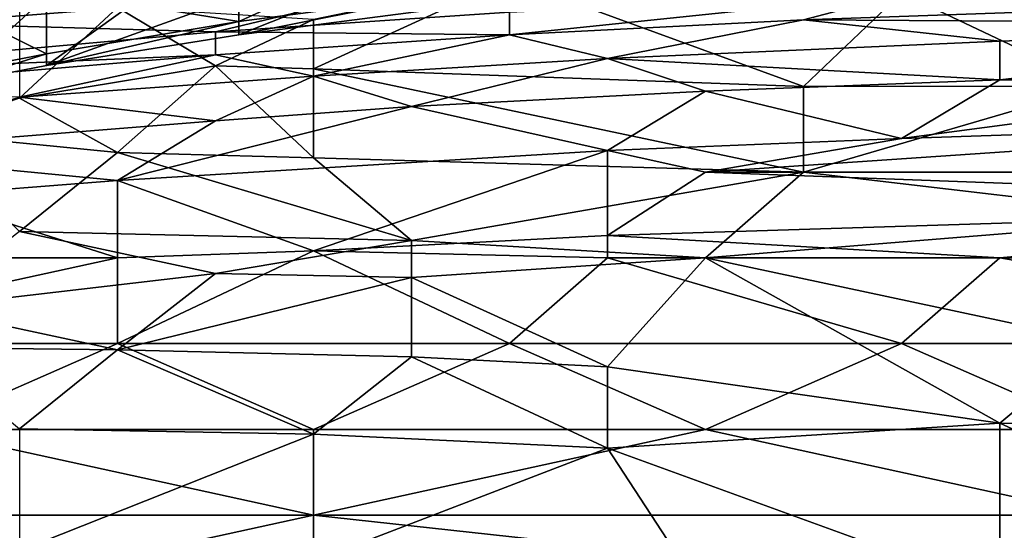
# Model space of a CAD drawing. Extents: x -1.1 to 1.1, y -0.36 to 0.36.
# Tile 171 of 256: x -0.7908 to -0.7459, y 0.2499 to 0.2732. Entities that reach past the tile are written whole.
import ezdxf

# ---------------------------------------------------------------- set-up
doc = ezdxf.new("R2010")
doc.units = 0

msp = doc.modelspace()

# ---------------------------------------------------------------- linework, layer by layer
for points in [[(-0.772014, 0.277082, 0.259377), (-0.780793, 0.273093, 0.263134), (-0.789572, 0.274531, 0.259377)], [(-0.772014, 0.277082, 0.259377), (-0.772014, 0.274261, 0.263101), (-0.780793, 0.273093, 0.263134)], [(-0.795278, 0.273014, 0.299612), (-0.781865, 0.275236, 0.307425), (-0.772923, 0.27477, 0.299612)], [(-0.795278, 0.273014, 0.299612), (-0.795278, 0.274012, 0.307425), (-0.781865, 0.275236, 0.307425)], [(-0.768452, 0.275038, 0.701956), (-0.777394, 0.270947, 0.694144), (-0.755039, 0.27013, 0.694169)], [(-0.777394, 0.273188, 0.69805), (-0.777394, 0.270947, 0.694144), (-0.768452, 0.275038, 0.701956)], [(-0.768452, 0.275038, 0.701956), (-0.755039, 0.27013, 0.694169), (-0.750568, 0.274414, 0.701956)], [(-0.781865, 0.272624, 0.2918), (-0.795278, 0.273014, 0.299612), (-0.772923, 0.27477, 0.299612)], [(-0.793962, 0.273791, 0.259377), (-0.789572, 0.274531, 0.259377), (-0.789572, 0.271623, 0.263134)], [(-0.789572, 0.271623, 0.263134), (-0.789572, 0.274531, 0.259377), (-0.780793, 0.273093, 0.263134)], [(-0.772923, 0.27477, 0.299612), (-0.768452, 0.273529, 0.2918), (-0.781865, 0.272624, 0.2918)], [(-0.755039, 0.273175, 0.287894), (-0.750568, 0.274358, 0.2918), (-0.71927, 0.274437, 0.287894)], [(-0.723741, 0.272973, 0.283987), (-0.755039, 0.273175, 0.287894), (-0.71927, 0.274437, 0.287894)], [(-0.750568, 0.274414, 0.701956), (-0.755039, 0.27013, 0.694169), (-0.741626, 0.27015, 0.694144)], [(-0.750568, 0.274414, 0.701956), (-0.741626, 0.27015, 0.694144), (-0.732683, 0.274433, 0.701956)], [(-0.789572, 0.274261, 0.269389), (-0.793962, 0.274261, 0.269626), (-0.793962, 0.27024, 0.266891)], [(-0.789572, 0.271096, 0.266891), (-0.789572, 0.274261, 0.269389), (-0.793962, 0.27024, 0.266891)], [(-0.790807, 0.274252, 0.69805), (-0.790807, 0.269598, 0.690237), (-0.786336, 0.273744, 0.69805)], [(-0.780793, 0.274261, 0.268658), (-0.785183, 0.274261, 0.269085), (-0.789572, 0.271096, 0.266891)], [(-0.789572, 0.271096, 0.266891), (-0.780793, 0.272496, 0.266891), (-0.780793, 0.274261, 0.268658)], [(-0.785183, 0.274261, 0.269085), (-0.789572, 0.274261, 0.269389), (-0.789572, 0.271096, 0.266891)], [(-0.776403, 0.274261, 0.268217), (-0.780793, 0.272496, 0.266891), (-0.772014, 0.274261, 0.267649)], [(-0.772014, 0.273638, 0.266891), (-0.772014, 0.274261, 0.267649), (-0.780793, 0.272496, 0.266891)], [(-0.780793, 0.272496, 0.266891), (-0.772014, 0.274261, 0.263101), (-0.772014, 0.273638, 0.266891)], [(-0.780793, 0.272496, 0.266891), (-0.780793, 0.273093, 0.263134), (-0.772014, 0.274261, 0.263101)], [(-0.780793, 0.274261, 0.268658), (-0.780793, 0.272496, 0.266891), (-0.776403, 0.274261, 0.268217)], [(-0.750568, 0.274358, 0.2918), (-0.768452, 0.272493, 0.287894), (-0.768452, 0.273529, 0.2918)], [(-0.755039, 0.273175, 0.287894), (-0.768452, 0.272493, 0.287894), (-0.750568, 0.274358, 0.2918)], [(-0.797419, 0.270111, 0.263134), (-0.793962, 0.273791, 0.259377), (-0.789572, 0.271623, 0.263134)], [(-0.790807, 0.269598, 0.690237), (-0.781865, 0.271082, 0.694144), (-0.786336, 0.273744, 0.69805)], [(-0.786336, 0.273744, 0.69805), (-0.781865, 0.271082, 0.694144), (-0.777394, 0.273188, 0.69805)], [(-0.781865, 0.272624, 0.2918), (-0.768452, 0.273529, 0.2918), (-0.768452, 0.272493, 0.287894)], [(-0.780793, 0.272496, 0.266891), (-0.789572, 0.271096, 0.266891), (-0.780793, 0.273093, 0.263134)], [(-0.789572, 0.271096, 0.266891), (-0.789572, 0.271623, 0.263134), (-0.780793, 0.273093, 0.263134)], [(-0.777394, 0.270947, 0.694144), (-0.777394, 0.273188, 0.69805), (-0.781865, 0.271082, 0.694144)], [(-0.763981, 0.271411, 0.283987), (-0.768452, 0.272493, 0.287894), (-0.755039, 0.273175, 0.287894)], [(-0.763981, 0.271411, 0.283987), (-0.755039, 0.273175, 0.287894), (-0.746097, 0.272196, 0.283987)], [(-0.746097, 0.272196, 0.283987), (-0.755039, 0.273175, 0.287894), (-0.723741, 0.272973, 0.283987)], [(-0.80422, 0.270619, 0.2918), (-0.795278, 0.273014, 0.299612), (-0.781865, 0.272624, 0.2918)], [(-0.80422, 0.270619, 0.2918), (-0.781865, 0.272624, 0.2918), (-0.781865, 0.271585, 0.287894)], [(-0.768452, 0.272493, 0.287894), (-0.781865, 0.271585, 0.287894), (-0.781865, 0.272624, 0.2918)], [(-0.746097, 0.270443, 0.280081), (-0.723741, 0.272973, 0.283987), (-0.723741, 0.271166, 0.280081)], [(-0.746097, 0.270443, 0.280081), (-0.746097, 0.272196, 0.283987), (-0.723741, 0.272973, 0.283987)], [(-0.777394, 0.270605, 0.283987), (-0.781865, 0.271585, 0.287894), (-0.768452, 0.272493, 0.287894)], [(-0.763981, 0.271411, 0.283987), (-0.777394, 0.270605, 0.283987), (-0.768452, 0.272493, 0.287894)], [(-0.763981, 0.271411, 0.283987), (-0.746097, 0.272196, 0.283987), (-0.746097, 0.270443, 0.280081)], [(-0.781865, 0.271585, 0.287894), (-0.80422, 0.269701, 0.287894), (-0.80422, 0.270619, 0.2918)], [(-0.790807, 0.269649, 0.283987), (-0.80422, 0.269701, 0.287894), (-0.781865, 0.271585, 0.287894)], [(-0.797419, 0.270111, 0.263134), (-0.789572, 0.271623, 0.263134), (-0.793962, 0.27024, 0.266891)], [(-0.789572, 0.271096, 0.266891), (-0.793962, 0.27024, 0.266891), (-0.789572, 0.271623, 0.263134)], [(-0.777394, 0.270605, 0.283987), (-0.790807, 0.269649, 0.283987), (-0.781865, 0.271585, 0.287894)], [(-0.763981, 0.271411, 0.283987), (-0.772923, 0.269228, 0.280081), (-0.777394, 0.270605, 0.283987)], [(-0.75951, 0.269922, 0.280081), (-0.772923, 0.269228, 0.280081), (-0.763981, 0.271411, 0.283987)], [(-0.746097, 0.270443, 0.280081), (-0.75951, 0.269922, 0.280081), (-0.763981, 0.271411, 0.283987)], [(-0.790807, 0.269598, 0.690237), (-0.786336, 0.267124, 0.686331), (-0.781865, 0.271082, 0.694144)], [(-0.777394, 0.266887, 0.686331), (-0.781865, 0.271082, 0.694144), (-0.786336, 0.267124, 0.686331)], [(-0.781865, 0.271082, 0.694144), (-0.777394, 0.266887, 0.686331), (-0.777394, 0.270947, 0.694144)], [(-0.777394, 0.270947, 0.694144), (-0.755039, 0.266224, 0.686449), (-0.755039, 0.27013, 0.694169)], [(-0.755039, 0.266224, 0.686449), (-0.777394, 0.270947, 0.694144), (-0.777394, 0.266887, 0.686331)], [(-0.732683, 0.27013, 0.278792), (-0.746097, 0.270443, 0.280081), (-0.723741, 0.271166, 0.280081)], [(-0.777394, 0.270605, 0.283987), (-0.781865, 0.268575, 0.280081), (-0.790807, 0.269649, 0.283987)], [(-0.781865, 0.268575, 0.280081), (-0.777394, 0.270605, 0.283987), (-0.772923, 0.269228, 0.280081)], [(-0.75951, 0.269922, 0.280081), (-0.746097, 0.270443, 0.280081), (-0.750568, 0.26776, 0.276175)], [(-0.750568, 0.26776, 0.276175), (-0.746097, 0.270443, 0.280081), (-0.732683, 0.27013, 0.278792)], [(-0.772923, 0.269228, 0.280081), (-0.75951, 0.269922, 0.280081), (-0.763981, 0.267213, 0.276175)], [(-0.763981, 0.267213, 0.276175), (-0.75951, 0.269922, 0.280081), (-0.750568, 0.26776, 0.276175)], [(-0.755039, 0.266224, 0.686449), (-0.737154, 0.26414, 0.682425), (-0.741626, 0.27015, 0.694144)], [(-0.741626, 0.27015, 0.694144), (-0.755039, 0.27013, 0.694169), (-0.755039, 0.266224, 0.686449)], [(-0.732683, 0.27013, 0.278792), (-0.723741, 0.268664, 0.276175), (-0.750568, 0.26776, 0.276175)], [(-0.799749, 0.267149, 0.280081), (-0.790807, 0.269649, 0.283987), (-0.781865, 0.268575, 0.280081)], [(-0.795278, 0.268007, 0.686331), (-0.786336, 0.267124, 0.686331), (-0.790807, 0.269598, 0.690237)], [(-0.786336, 0.265853, 0.276175), (-0.772923, 0.269228, 0.280081), (-0.763981, 0.267213, 0.276175)], [(-0.772923, 0.269228, 0.280081), (-0.786336, 0.265853, 0.276175), (-0.781865, 0.268575, 0.280081)], [(-0.781865, 0.268575, 0.280081), (-0.786336, 0.265853, 0.276175), (-0.799749, 0.267149, 0.280081)], [(-0.728212, 0.266224, 0.27367), (-0.75951, 0.266224, 0.274772), (-0.723741, 0.268664, 0.276175)], [(-0.723741, 0.268664, 0.276175), (-0.75951, 0.266224, 0.274772), (-0.750568, 0.26776, 0.276175)], [(-0.795278, 0.268007, 0.686331), (-0.790807, 0.263527, 0.678519), (-0.786336, 0.267124, 0.686331)], [(-0.75951, 0.266224, 0.274772), (-0.763981, 0.267213, 0.276175), (-0.750568, 0.26776, 0.276175)], [(-0.777394, 0.262642, 0.272269), (-0.786336, 0.265853, 0.276175), (-0.763981, 0.267213, 0.276175)], [(-0.777394, 0.262642, 0.272269), (-0.763981, 0.267213, 0.276175), (-0.763981, 0.263341, 0.272269)], [(-0.75951, 0.266224, 0.274772), (-0.763981, 0.263341, 0.272269), (-0.763981, 0.267213, 0.276175)], [(-0.795278, 0.265147, 0.276175), (-0.799749, 0.267149, 0.280081), (-0.786336, 0.265853, 0.276175)], [(-0.786336, 0.267124, 0.686331), (-0.790807, 0.263527, 0.678519), (-0.772923, 0.26312, 0.678519)], [(-0.786336, 0.267124, 0.686331), (-0.772923, 0.26312, 0.678519), (-0.777394, 0.266887, 0.686331)], [(-0.777394, 0.266887, 0.686331), (-0.772923, 0.26312, 0.678519), (-0.755039, 0.266224, 0.686449)], [(-0.795278, 0.265147, 0.276175), (-0.786336, 0.265853, 0.276175), (-0.786336, 0.262318, 0.272448)], [(-0.786336, 0.262318, 0.272448), (-0.786336, 0.265853, 0.276175), (-0.777394, 0.262642, 0.272269)], [(-0.772923, 0.26312, 0.678519), (-0.75951, 0.262318, 0.677887), (-0.755039, 0.266224, 0.686449)], [(-0.75951, 0.266224, 0.274772), (-0.71927, 0.264747, 0.272269), (-0.763981, 0.263341, 0.272269)], [(-0.71927, 0.264747, 0.272269), (-0.75951, 0.266224, 0.274772), (-0.728212, 0.266224, 0.27367)], [(-0.737154, 0.26414, 0.682425), (-0.755039, 0.266224, 0.686449), (-0.75951, 0.262318, 0.677887)], [(-0.799749, 0.262318, 0.273388), (-0.795278, 0.265147, 0.276175), (-0.786336, 0.262318, 0.272448)], [(-0.746097, 0.262318, 0.271129), (-0.763981, 0.263341, 0.272269), (-0.71927, 0.264747, 0.272269)], [(-0.746097, 0.262318, 0.271129), (-0.71927, 0.264747, 0.272269), (-0.723741, 0.262318, 0.270791)], [(-0.75951, 0.262318, 0.677887), (-0.741626, 0.258505, 0.670706), (-0.737154, 0.26414, 0.682425)], [(-0.790807, 0.263527, 0.678519), (-0.795278, 0.260041, 0.670706), (-0.781865, 0.261612, 0.674612)], [(-0.790807, 0.263527, 0.678519), (-0.781865, 0.261612, 0.674612), (-0.772923, 0.26312, 0.678519)], [(-0.763981, 0.263341, 0.272269), (-0.763981, 0.262318, 0.271511), (-0.777394, 0.262642, 0.272269)], [(-0.746097, 0.262318, 0.271129), (-0.763981, 0.262318, 0.271511), (-0.763981, 0.263341, 0.272269)], [(-0.772923, 0.261423, 0.674612), (-0.772923, 0.26312, 0.678519), (-0.781865, 0.261612, 0.674612)], [(-0.772923, 0.26312, 0.678519), (-0.772923, 0.261423, 0.674612), (-0.75951, 0.262318, 0.677887)], [(-0.786336, 0.262318, 0.272448), (-0.80422, 0.258412, 0.270653), (-0.799749, 0.262318, 0.273388)], [(-0.786336, 0.262318, 0.272448), (-0.786336, 0.258412, 0.269955), (-0.80422, 0.258412, 0.270653)], [(-0.777394, 0.262642, 0.272269), (-0.768452, 0.258412, 0.269492), (-0.786336, 0.258412, 0.269955)], [(-0.777394, 0.262642, 0.272269), (-0.786336, 0.258412, 0.269955), (-0.786336, 0.262318, 0.272448)], [(-0.763981, 0.262318, 0.271511), (-0.768452, 0.258412, 0.269492), (-0.777394, 0.262642, 0.272269)], [(-0.763981, 0.25735, 0.6668), (-0.75951, 0.262318, 0.677887), (-0.772923, 0.261423, 0.674612)], [(-0.763981, 0.262318, 0.271511), (-0.750568, 0.258412, 0.26932), (-0.768452, 0.258412, 0.269492)], [(-0.763981, 0.262318, 0.271511), (-0.746097, 0.262318, 0.271129), (-0.750568, 0.258412, 0.26932)], [(-0.763981, 0.25735, 0.6668), (-0.746097, 0.254784, 0.662894), (-0.75951, 0.262318, 0.677887)], [(-0.75951, 0.262318, 0.677887), (-0.746097, 0.254784, 0.662894), (-0.741626, 0.258505, 0.670706)], [(-0.746097, 0.262318, 0.271129), (-0.723741, 0.258412, 0.269152), (-0.750568, 0.258412, 0.26932)], [(-0.723741, 0.262318, 0.270791), (-0.723741, 0.258412, 0.269152), (-0.746097, 0.262318, 0.271129)], [(-0.795278, 0.260041, 0.670706), (-0.786336, 0.258128, 0.6668), (-0.781865, 0.261612, 0.674612)], [(-0.772923, 0.261423, 0.674612), (-0.781865, 0.261612, 0.674612), (-0.786336, 0.258128, 0.6668)], [(-0.786336, 0.258128, 0.6668), (-0.772923, 0.257813, 0.6668), (-0.772923, 0.261423, 0.674612)], [(-0.772923, 0.261423, 0.674612), (-0.772923, 0.257813, 0.6668), (-0.763981, 0.25735, 0.6668)], [(-0.795278, 0.260041, 0.670706), (-0.795278, 0.258232, 0.6668), (-0.786336, 0.258128, 0.6668)], [(-0.786336, 0.258412, 0.269955), (-0.795278, 0.254505, 0.26878), (-0.80422, 0.258412, 0.270653)], [(-0.786336, 0.258412, 0.269955), (-0.777394, 0.254505, 0.268546), (-0.795278, 0.254505, 0.26878)], [(-0.795278, 0.258232, 0.6668), (-0.790807, 0.254524, 0.658987), (-0.786336, 0.258128, 0.6668)], [(-0.768452, 0.258412, 0.269492), (-0.777394, 0.254505, 0.268546), (-0.786336, 0.258412, 0.269955)], [(-0.768452, 0.258412, 0.269492), (-0.75951, 0.254505, 0.26845), (-0.777394, 0.254505, 0.268546)], [(-0.768452, 0.258412, 0.269492), (-0.750568, 0.258412, 0.26932), (-0.75951, 0.254505, 0.26845)], [(-0.750568, 0.258412, 0.26932), (-0.741626, 0.254505, 0.268434), (-0.75951, 0.254505, 0.26845)], [(-0.741626, 0.254505, 0.268434), (-0.750568, 0.258412, 0.26932), (-0.723741, 0.258412, 0.269152)], [(-0.741626, 0.258505, 0.670706), (-0.746097, 0.254784, 0.662894), (-0.728212, 0.254505, 0.663531)], [(-0.777394, 0.25429, 0.658987), (-0.786336, 0.258128, 0.6668), (-0.790807, 0.254524, 0.658987)], [(-0.786336, 0.258128, 0.6668), (-0.777394, 0.25429, 0.658987), (-0.772923, 0.257813, 0.6668)], [(-0.772923, 0.257813, 0.6668), (-0.777394, 0.25429, 0.658987), (-0.763981, 0.253646, 0.658987)], [(-0.763981, 0.253646, 0.658987), (-0.763981, 0.25735, 0.6668), (-0.772923, 0.257813, 0.6668)], [(-0.763981, 0.25735, 0.6668), (-0.763981, 0.253646, 0.658987), (-0.746097, 0.254784, 0.662894)], [(-0.763981, 0.253646, 0.658987), (-0.746097, 0.247146, 0.647269), (-0.746097, 0.254784, 0.662894)], [(-0.737154, 0.250673, 0.655081), (-0.728212, 0.254505, 0.663531), (-0.746097, 0.254784, 0.662894)], [(-0.746097, 0.254784, 0.662894), (-0.746097, 0.247146, 0.647269), (-0.737154, 0.250673, 0.655081)], [(-0.795278, 0.254505, 0.26878), (-0.777394, 0.254505, 0.268546), (-0.777394, 0.250599, 0.2681)], [(-0.777394, 0.250599, 0.2681), (-0.795278, 0.250599, 0.268163), (-0.795278, 0.254505, 0.26878)], [(-0.777394, 0.25429, 0.658987), (-0.790807, 0.254524, 0.658987), (-0.790807, 0.248964, 0.647269)], [(-0.790807, 0.248964, 0.647269), (-0.777394, 0.248497, 0.647269), (-0.777394, 0.25429, 0.658987)], [(-0.75951, 0.254505, 0.26845), (-0.741626, 0.250599, 0.268112), (-0.777394, 0.250599, 0.2681)], [(-0.75951, 0.254505, 0.26845), (-0.777394, 0.250599, 0.2681), (-0.777394, 0.254505, 0.268546)], [(-0.777394, 0.25429, 0.658987), (-0.777394, 0.248497, 0.647269), (-0.763981, 0.253646, 0.658987)], [(-0.741626, 0.254505, 0.268434), (-0.741626, 0.250599, 0.268112), (-0.75951, 0.254505, 0.26845)], [(-0.755039, 0.23997, 0.631644), (-0.763981, 0.253646, 0.658987), (-0.777394, 0.248497, 0.647269)], [(-0.763981, 0.253646, 0.658987), (-0.755039, 0.23997, 0.631644), (-0.746097, 0.247146, 0.647269)], [(-0.777394, 0.250599, 0.2681), (-0.777394, 0.246693, 0.268008), (-0.795278, 0.246693, 0.267994)], [(-0.777394, 0.250599, 0.2681), (-0.795278, 0.246693, 0.267994), (-0.795278, 0.250599, 0.268163)], [(-0.741626, 0.246693, 0.268102), (-0.777394, 0.246693, 0.268008), (-0.777394, 0.250599, 0.2681)], [(-0.777394, 0.250599, 0.2681), (-0.741626, 0.250599, 0.268112), (-0.741626, 0.246693, 0.268102)], [(-0.732683, 0.246693, 0.647372), (-0.737154, 0.250673, 0.655081), (-0.746097, 0.247146, 0.647269)]]:
    msp.add_3dface(points)

doc.saveas('drawing.dxf')
